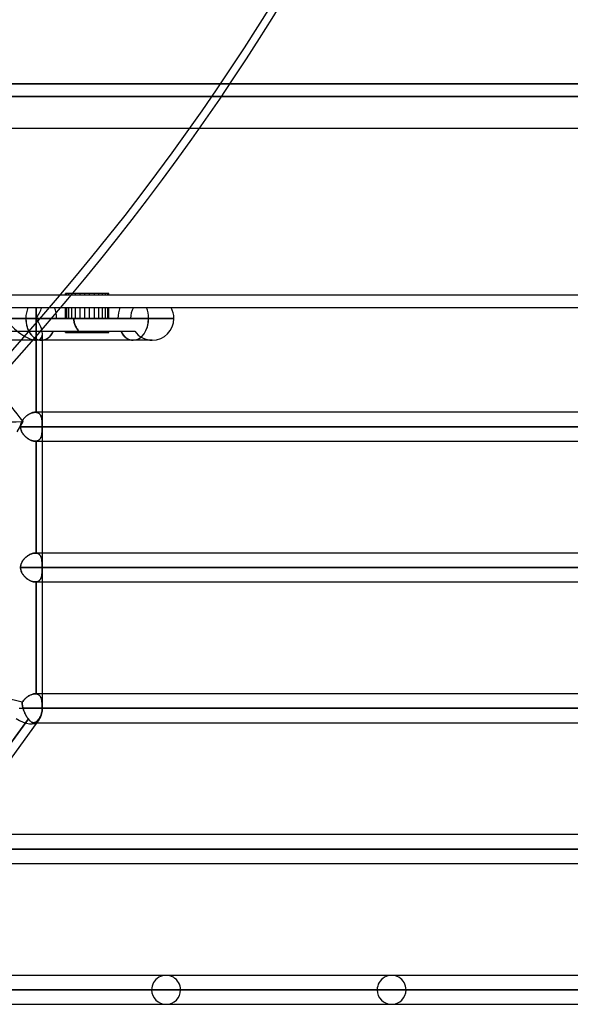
# Model space of a CAD drawing. Header units: millimetres. Extents: x -288 to 288, y -123 to 100.
# Tile 74 of 76: x 179 to 222, y -54 to 22. Entities that reach past the tile are written whole.
import ezdxf

# ---------------------------------------------------------------- set-up
doc = ezdxf.new("R2010")
doc.units = ezdxf.units.MM
doc.layers.add('MAIN-1', color=7, linetype='Continuous')
doc.layers.add('MAIN-2', color=7, linetype='Continuous')

msp = doc.modelspace()

# ---------------------------------------------------------------- linework, layer by layer
at = {"layer": 'MAIN-1'}
for p, q in [((0, 17.5), (227, 17.5)), ((268, 14), (-268, 14)), ((-268, 0), (268, 0)), ((170.993, -0.848), (179.782, -0.848)), ((179.782, -0.848), (191.356, -0.848)), ((182.892, -0.848), (187.966, -0.848)), ((182.892, -0.848), (183.531, -0.848)), ((180.98, -2.543), (173.39, -2.543)), ((189.661, -2.543), (180.98, -2.543)), ((181.077, -31.305), (181.077, -2.543)), ((248.6, -8.175), (181.077, -8.175)), ((181.077, -9.305), (249.73, -9.305)), ((181.077, -10.435), (248.6, -10.435)), ((248.6, -19.175), (181.077, -19.175)), ((181.077, -20.305), (249.73, -20.305)), ((181.077, -21.435), (248.6, -21.435)), ((248.6, -30.175), (181.077, -30.175)), ((179.25, -31.305), (181.077, -31.305)), ((181.077, -31.305), (249.73, -31.305)), ((164.773, -54.301), (180.754, -32.301)), ((180.657, -32.435), (248.6, -32.435)), ((237.3, -41.175), (174.308, -41.175)), ((173.487, -42.305), (238.43, -42.305)), ((172.666, -43.435), (237.3, -43.435)), ((226, -52.175), (166.318, -52.175)), ((165.497, -53.305), (227.13, -53.305)), ((164.665, -54.435), (226, -54.435))]:
    msp.add_line(p, q, dxfattribs=at)
for centre, start, end in [((189.661, -0.848), 0, 29.99996), ((189.661, -0.848), 270.00013, 0), ((179.382, -31.305), 324.00513, 0)]:
    msp.add_arc(centre, 1.695, start, end, dxfattribs=at)
for centre, major_axis, ratio, start_param, end_param in [((180.98, -0.848), (0, -1.695), 0.707107, -2.094395, -1.570796), ((180.98, -0.848), (0, -1.695), 0.707107, -1.570796, 0.000028), ((188.172, -0.848), (0, -1.695), 0.707107, -0.000028, 0.00169), ((179.382, -31.305), (-1.371, 0.996), 0.506681, 1.675405, 3.141593), ((179.382, -31.305), (-1.371, 0.996), 0.506681, -3.141593, -3.140592)]:
    msp.add_ellipse(centre, major_axis=major_axis, ratio=ratio, start_param=start_param, end_param=end_param, dxfattribs=at)
at = {"layer": 'MAIN-2'}
for p, q in [((227, 17.5), (0, 17.5)), ((0, 16.5), (226, 16.5)), ((226, 16.5), (0, 16.5)), ((-267, 1), (267, 1)), ((182.892, 1), (182.892, 1.1)), ((183.378, 1.1), (182.892, 1.1)), ((182.976, 1), (182.976, 1.1)), ((183.141, 1), (183.141, 1.1)), ((183.378, 1), (183.378, 1.1)), ((184.766, 1.1), (183.378, 1.1)), ((183.674, 1), (183.674, 1.1)), ((184.016, 1), (184.016, 1.1)), ((184.386, 1), (184.386, 1.1)), ((184.766, 1), (184.766, 1.1)), ((186.011, 1.1), (184.766, 1.1)), ((185.136, 1), (185.136, 1.1)), ((185.478, 1), (185.478, 1.1)), ((185.775, 1), (185.775, 1.1)), ((186.011, 1), (186.011, 1.1)), ((186.176, 1.1), (186.011, 1.1)), ((186.26, 1.1), (186.176, 1.1)), ((186.176, 1), (186.176, 1.1)), ((186.26, 1), (186.26, 1.1)), ((180.581, 0), (180.581, -0.848)), ((182.976, -0.848), (182.976, 0)), ((183.141, -0.848), (183.141, 0)), ((184.016, -0.848), (184.016, 0)), ((184.386, -0.848), (184.386, 0)), ((185.478, -0.848), (185.478, 0)), ((185.775, -0.848), (185.775, 0)), ((186.26, -0.848), (186.26, 0)), ((180.581, -0.848), (180.581, 0)), ((182.892, -0.848), (182.892, 0)), ((183.378, -0.848), (183.378, 0)), ((183.674, -0.848), (183.674, 0)), ((184.766, -0.848), (184.766, 0)), ((185.136, -0.848), (185.136, 0)), ((186.011, -0.848), (186.011, 0)), ((186.176, -0.848), (186.176, 0)), ((179.782, -0.848), (170.993, -0.848)), ((183.531, -0.848), (178.184, -0.848)), ((178.184, -0.848), (182.892, -0.848)), ((182.179, -0.848), (178.736, -0.848)), ((191.356, -0.848), (179.782, -0.848)), ((180.581, -0.848), (180.581, -8.179)), ((180.581, -0.848), (182.892, -0.848)), ((180.581, -8.179), (180.581, -0.848)), ((189.37, -0.848), (180.581, -0.848)), ((187.966, -0.848), (182.179, -0.848)), ((183.533, -0.924), (183.531, -0.848)), ((183.531, -0.848), (183.533, -0.924)), ((183.539, -1.001), (183.533, -0.924)), ((183.533, -0.924), (183.539, -1.001)), ((183.55, -1.078), (183.539, -1.001)), ((183.539, -1.001), (183.55, -1.078)), ((183.565, -1.155), (183.55, -1.078)), ((183.55, -1.078), (183.565, -1.155)), ((183.584, -1.232), (183.565, -1.155)), ((183.565, -1.155), (183.584, -1.232)), ((183.608, -1.308), (183.584, -1.232)), ((183.584, -1.232), (183.608, -1.308)), ((183.636, -1.383), (183.608, -1.308)), ((183.608, -1.308), (183.636, -1.383)), ((183.668, -1.456), (183.636, -1.383)), ((183.636, -1.383), (183.668, -1.456)), ((183.704, -1.527), (183.668, -1.456)), ((183.668, -1.456), (183.704, -1.527)), ((183.743, -1.597), (183.704, -1.527)), ((183.704, -1.527), (183.743, -1.597)), ((187.966, -0.848), (189.37, -0.848)), ((191.356, -0.848), (189.37, -0.848)), ((178.678, -1.848), (181.948, -1.848)), ((181.077, -2.543), (181.077, -2.045)), ((181.948, -1.848), (188.292, -1.848)), ((182.892, -1.948), (182.892, -1.848)), ((182.892, -1.948), (183.378, -1.948)), ((182.976, -1.948), (182.976, -1.848)), ((183.141, -1.948), (183.141, -1.848)), ((183.378, -1.948), (183.378, -1.848)), ((183.378, -1.948), (184.766, -1.948)), ((183.674, -1.948), (183.674, -1.848)), ((183.787, -1.664), (183.743, -1.597)), ((183.743, -1.597), (183.787, -1.664)), ((183.833, -1.728), (183.787, -1.664)), ((183.787, -1.664), (183.833, -1.728)), ((183.882, -1.789), (183.833, -1.728)), ((183.833, -1.728), (183.882, -1.789)), ((183.934, -1.847), (183.882, -1.789)), ((183.882, -1.789), (183.934, -1.847)), ((184.016, -1.948), (184.016, -1.848)), ((184.386, -1.948), (184.386, -1.848)), ((184.766, -1.948), (184.766, -1.848)), ((184.766, -1.948), (186.011, -1.948)), ((185.136, -1.948), (185.136, -1.848)), ((185.478, -1.948), (185.478, -1.848)), ((185.775, -1.948), (185.775, -1.848)), ((186.011, -1.948), (186.011, -1.848)), ((186.011, -1.948), (186.176, -1.948)), ((186.176, -1.948), (186.176, -1.848)), ((186.176, -1.948), (186.26, -1.948)), ((186.26, -1.948), (186.26, -1.848)), ((189.563, -2.543), (189.661, -2.543)), ((179.83, -8.462), (179.782, -8.503)), ((179.829, -8.463), (179.873, -8.429)), ((179.88, -8.423), (179.83, -8.462)), ((179.873, -8.429), (179.917, -8.396)), ((179.931, -8.386), (179.88, -8.423)), ((179.917, -8.396), (179.963, -8.365)), ((179.984, -8.352), (179.931, -8.386)), ((179.963, -8.365), (180.009, -8.336)), ((180.037, -8.32), (179.984, -8.352)), ((180.009, -8.336), (180.056, -8.309)), ((180.091, -8.291), (180.037, -8.32)), ((180.056, -8.309), (180.103, -8.285)), ((180.145, -8.264), (180.091, -8.291)), ((180.103, -8.285), (180.15, -8.262)), ((180.199, -8.241), (180.145, -8.264)), ((180.15, -8.262), (180.197, -8.242)), ((180.197, -8.242), (180.243, -8.225)), ((180.254, -8.222), (180.199, -8.241)), ((180.243, -8.225), (180.29, -8.21)), ((180.307, -8.205), (180.254, -8.222)), ((180.29, -8.21), (180.336, -8.197)), ((180.361, -8.192), (180.307, -8.205)), ((180.336, -8.197), (180.382, -8.188)), ((180.413, -8.183), (180.361, -8.192)), ((180.382, -8.188), (180.427, -8.181)), ((180.464, -8.177), (180.413, -8.183)), ((180.427, -8.181), (180.471, -8.176)), ((180.513, -8.175), (180.464, -8.177)), ((180.471, -8.176), (180.514, -8.175)), ((180.525, -8.175), (180.513, -8.175)), ((180.514, -8.175), (180.525, -8.175)), ((181.077, -8.175), (180.514, -8.175)), ((180.536, -8.175), (180.525, -8.175)), ((180.525, -8.175), (180.536, -8.175)), ((180.547, -8.176), (180.536, -8.175)), ((180.536, -8.175), (180.548, -8.176)), ((180.559, -8.177), (180.547, -8.176)), ((180.548, -8.176), (180.559, -8.177)), ((180.57, -8.178), (180.559, -8.177)), ((180.559, -8.177), (180.57, -8.178)), ((180.581, -8.179), (180.57, -8.178)), ((180.57, -8.178), (180.581, -8.179)), ((180.581, -8.179), (180.625, -8.186)), ((180.626, -8.186), (180.581, -8.179)), ((180.625, -8.186), (180.668, -8.197)), ((180.668, -8.197), (180.626, -8.186)), ((180.668, -8.197), (180.708, -8.211)), ((180.708, -8.211), (180.668, -8.197)), ((180.708, -8.211), (180.745, -8.228)), ((180.746, -8.229), (180.708, -8.211)), ((180.745, -8.228), (180.781, -8.249)), ((180.782, -8.25), (180.746, -8.229)), ((180.781, -8.249), (180.813, -8.273)), ((180.815, -8.274), (180.782, -8.25)), ((180.813, -8.273), (180.844, -8.3)), ((180.846, -8.302), (180.815, -8.274)), ((180.844, -8.3), (180.872, -8.33)), ((180.874, -8.333), (180.846, -8.302)), ((180.872, -8.33), (180.898, -8.363)), ((180.9, -8.366), (180.874, -8.333)), ((180.898, -8.363), (180.921, -8.399)), ((180.923, -8.402), (180.9, -8.366)), ((180.921, -8.399), (180.942, -8.437)), ((180.944, -8.441), (180.923, -8.402)), ((180.942, -8.437), (180.961, -8.477)), ((180.963, -8.482), (180.944, -8.441)), ((179.099, -9.702), (179.574, -8.893)), ((179.376, -9.183), (179.369, -9.244)), ((179.369, -9.251), (179.374, -9.197)), ((179.374, -9.197), (179.383, -9.143)), ((179.387, -9.123), (179.376, -9.183)), ((179.383, -9.143), (179.395, -9.091)), ((179.403, -9.064), (179.387, -9.123)), ((179.395, -9.091), (179.41, -9.039)), ((179.422, -9.005), (179.403, -9.064)), ((179.41, -9.039), (179.429, -8.988)), ((179.446, -8.948), (179.422, -9.005)), ((179.429, -8.988), (179.45, -8.939)), ((179.472, -8.892), (179.446, -8.948)), ((179.45, -8.939), (179.474, -8.89)), ((179.502, -8.838), (179.472, -8.892)), ((179.474, -8.89), (179.5, -8.842)), ((179.5, -8.842), (179.529, -8.795)), ((179.535, -8.785), (179.502, -8.838)), ((179.529, -8.795), (179.56, -8.749)), ((179.571, -8.734), (179.535, -8.785)), ((179.56, -8.749), (179.593, -8.704)), ((179.608, -8.685), (179.571, -8.734)), ((179.593, -8.704), (179.629, -8.66)), ((179.648, -8.637), (179.608, -8.685)), ((179.629, -8.66), (179.666, -8.618)), ((179.691, -8.591), (179.648, -8.637)), ((179.666, -8.618), (179.704, -8.577)), ((179.735, -8.546), (179.691, -8.591)), ((179.704, -8.577), (179.745, -8.537)), ((179.782, -8.503), (179.735, -8.546)), ((179.745, -8.537), (179.786, -8.499)), ((179.786, -8.499), (179.829, -8.463)), ((180.961, -8.477), (180.978, -8.52)), ((180.98, -8.525), (180.963, -8.482)), ((180.978, -8.52), (180.993, -8.565)), ((180.995, -8.57), (180.98, -8.525)), ((180.993, -8.565), (181.007, -8.612)), ((181.008, -8.618), (180.995, -8.57)), ((181.007, -8.612), (181.018, -8.661)), ((181.019, -8.667), (181.008, -8.618)), ((181.018, -8.661), (181.028, -8.712)), ((181.029, -8.718), (181.019, -8.667)), ((181.028, -8.712), (181.036, -8.765)), ((181.037, -8.771), (181.029, -8.718)), ((181.036, -8.765), (181.043, -8.819)), ((181.044, -8.825), (181.037, -8.771)), ((181.043, -8.819), (181.049, -8.876)), ((181.05, -8.881), (181.044, -8.825)), ((181.049, -8.876), (181.054, -8.934)), ((181.054, -8.938), (181.05, -8.881)), ((181.054, -8.934), (181.058, -8.993)), ((181.058, -8.997), (181.054, -8.938)), ((181.058, -8.993), (181.061, -9.054)), ((181.061, -9.057), (181.058, -8.997)), ((181.061, -9.054), (181.063, -9.116)), ((181.063, -9.118), (181.061, -9.057)), ((181.063, -9.116), (181.064, -9.178)), ((181.064, -9.18), (181.063, -9.118)), ((181.064, -9.178), (181.065, -9.241)), ((181.065, -9.242), (181.064, -9.18)), ((179.369, -9.244), (179.367, -9.305)), ((179.367, -9.305), (179.369, -9.251)), ((179.369, -9.366), (179.367, -9.305)), ((247.47, -9.305), (179.367, -9.305)), ((179.367, -9.305), (247.47, -9.305)), ((179.367, -9.305), (179.369, -9.359)), ((179.369, -9.359), (179.374, -9.413)), ((179.376, -9.427), (179.369, -9.366)), ((179.374, -9.413), (179.383, -9.467)), ((179.387, -9.487), (179.376, -9.427)), ((179.383, -9.467), (179.395, -9.519)), ((179.403, -9.546), (179.387, -9.487)), ((179.395, -9.519), (179.41, -9.571)), ((179.422, -9.605), (179.403, -9.546)), ((179.41, -9.571), (179.429, -9.622)), ((179.446, -9.662), (179.422, -9.605)), ((179.429, -9.622), (179.45, -9.671)), ((179.472, -9.718), (179.446, -9.662)), ((179.45, -9.671), (179.474, -9.72)), ((179.502, -9.772), (179.472, -9.718)), ((179.474, -9.72), (179.5, -9.768)), ((179.5, -9.768), (179.529, -9.815)), ((179.535, -9.825), (179.502, -9.772)), ((179.529, -9.815), (179.56, -9.861)), ((179.571, -9.876), (179.535, -9.825)), ((179.56, -9.861), (179.593, -9.906)), ((179.608, -9.925), (179.571, -9.876)), ((179.593, -9.906), (179.629, -9.95)), ((179.648, -9.973), (179.608, -9.925)), ((179.629, -9.95), (179.666, -9.992)), ((179.691, -10.019), (179.648, -9.973)), ((179.666, -9.992), (179.704, -10.033)), ((180.993, -10.045), (181.007, -9.998)), ((181.008, -9.992), (180.995, -10.04)), ((181.007, -9.998), (181.018, -9.949)), ((181.019, -9.943), (181.008, -9.992)), ((181.018, -9.949), (181.028, -9.898)), ((181.029, -9.892), (181.019, -9.943)), ((181.028, -9.898), (181.036, -9.845)), ((181.037, -9.839), (181.029, -9.892)), ((181.036, -9.845), (181.043, -9.791)), ((181.044, -9.785), (181.037, -9.839)), ((181.043, -9.791), (181.049, -9.734)), ((181.05, -9.729), (181.044, -9.785)), ((181.049, -9.734), (181.054, -9.676)), ((181.054, -9.672), (181.05, -9.729)), ((181.058, -9.613), (181.054, -9.672)), ((181.054, -9.676), (181.058, -9.617)), ((181.061, -9.553), (181.058, -9.613)), ((181.058, -9.617), (181.061, -9.556)), ((181.063, -9.492), (181.061, -9.553)), ((181.061, -9.556), (181.063, -9.494)), ((181.064, -9.43), (181.063, -9.492)), ((181.063, -9.494), (181.064, -9.432)), ((181.065, -9.368), (181.064, -9.43)), ((181.064, -9.432), (181.065, -9.369)), ((181.065, -9.241), (181.065, -9.305)), ((181.065, -9.305), (181.065, -9.242)), ((181.065, -9.305), (181.065, -9.368)), ((181.065, -9.369), (181.065, -9.305)), ((249.73, -9.305), (181.065, -9.305)), ((179.735, -10.064), (179.691, -10.019)), ((179.704, -10.033), (179.745, -10.073)), ((179.782, -10.107), (179.735, -10.064)), ((179.745, -10.073), (179.786, -10.111)), ((179.83, -10.148), (179.782, -10.107)), ((179.786, -10.111), (179.829, -10.147)), ((179.829, -10.147), (179.873, -10.181)), ((179.88, -10.187), (179.83, -10.148)), ((179.873, -10.181), (179.917, -10.214)), ((179.931, -10.224), (179.88, -10.187)), ((179.917, -10.214), (179.963, -10.245)), ((179.984, -10.258), (179.931, -10.224)), ((179.963, -10.245), (180.009, -10.274)), ((180.037, -10.29), (179.984, -10.258)), ((180.009, -10.274), (180.056, -10.301)), ((180.091, -10.319), (180.037, -10.29)), ((180.056, -10.301), (180.103, -10.325)), ((180.145, -10.346), (180.091, -10.319)), ((180.103, -10.325), (180.15, -10.348)), ((180.199, -10.369), (180.145, -10.346)), ((180.15, -10.348), (180.197, -10.368)), ((180.197, -10.368), (180.243, -10.385)), ((180.254, -10.388), (180.199, -10.369)), ((180.243, -10.385), (180.29, -10.4)), ((180.307, -10.405), (180.254, -10.388)), ((180.29, -10.4), (180.336, -10.413)), ((180.361, -10.418), (180.307, -10.405)), ((180.336, -10.413), (180.382, -10.422)), ((180.413, -10.427), (180.361, -10.418)), ((180.382, -10.422), (180.427, -10.429)), ((180.464, -10.433), (180.413, -10.427)), ((180.427, -10.429), (180.471, -10.434)), ((180.513, -10.435), (180.464, -10.433)), ((180.471, -10.434), (180.514, -10.435)), ((180.525, -10.435), (180.513, -10.435)), ((180.514, -10.435), (180.525, -10.435)), ((180.514, -10.435), (181.077, -10.435)), ((180.536, -10.435), (180.525, -10.435)), ((180.525, -10.435), (180.536, -10.435)), ((180.547, -10.434), (180.536, -10.435)), ((180.536, -10.435), (180.548, -10.434)), ((180.559, -10.433), (180.547, -10.434)), ((180.548, -10.434), (180.559, -10.433)), ((180.57, -10.432), (180.559, -10.433)), ((180.559, -10.433), (180.57, -10.432)), ((180.581, -10.431), (180.57, -10.432)), ((180.57, -10.432), (180.581, -10.431)), ((180.626, -10.424), (180.581, -10.431)), ((180.581, -10.431), (180.625, -10.424)), ((180.581, -10.431), (180.581, -19.179)), ((180.581, -19.179), (180.581, -10.431)), ((180.625, -10.424), (180.668, -10.413)), ((180.668, -10.413), (180.626, -10.424)), ((180.708, -10.399), (180.668, -10.413)), ((180.668, -10.413), (180.708, -10.399)), ((180.746, -10.381), (180.708, -10.399)), ((180.708, -10.399), (180.745, -10.382)), ((180.745, -10.382), (180.781, -10.361)), ((180.782, -10.36), (180.746, -10.381)), ((180.781, -10.361), (180.813, -10.337)), ((180.815, -10.336), (180.782, -10.36)), ((180.813, -10.337), (180.844, -10.31)), ((180.846, -10.308), (180.815, -10.336)), ((180.844, -10.31), (180.872, -10.28)), ((180.874, -10.277), (180.846, -10.308)), ((180.872, -10.28), (180.898, -10.247)), ((180.9, -10.244), (180.874, -10.277)), ((180.898, -10.247), (180.921, -10.211)), ((180.923, -10.208), (180.9, -10.244)), ((180.921, -10.211), (180.942, -10.173)), ((180.944, -10.169), (180.923, -10.208)), ((180.942, -10.173), (180.961, -10.133)), ((180.963, -10.128), (180.944, -10.169)), ((180.961, -10.133), (180.978, -10.09)), ((180.98, -10.085), (180.963, -10.128)), ((180.978, -10.09), (180.993, -10.045)), ((180.995, -10.04), (180.98, -10.085)), ((180.222, -19.233), (180.172, -19.253)), ((180.183, -19.248), (180.24, -19.226)), ((180.273, -19.215), (180.222, -19.233)), ((180.24, -19.226), (180.297, -19.208)), ((180.323, -19.201), (180.273, -19.215)), ((180.297, -19.208), (180.353, -19.194)), ((180.372, -19.19), (180.323, -19.201)), ((180.353, -19.194), (180.408, -19.183)), ((180.42, -19.182), (180.372, -19.19)), ((180.408, -19.183), (180.462, -19.177)), ((180.468, -19.177), (180.42, -19.182)), ((180.462, -19.177), (180.514, -19.175)), ((180.514, -19.175), (180.468, -19.177)), ((180.514, -19.175), (180.524, -19.175)), ((180.524, -19.175), (180.514, -19.175)), ((181.077, -19.175), (180.514, -19.175)), ((180.524, -19.175), (180.533, -19.175)), ((180.533, -19.175), (180.524, -19.175)), ((180.533, -19.175), (180.543, -19.176)), ((180.543, -19.176), (180.533, -19.175)), ((180.543, -19.176), (180.553, -19.176)), ((180.553, -19.176), (180.543, -19.176)), ((180.553, -19.176), (180.562, -19.177)), ((180.562, -19.177), (180.553, -19.176)), ((180.562, -19.177), (180.572, -19.178)), ((180.572, -19.178), (180.562, -19.177)), ((180.572, -19.178), (180.581, -19.179)), ((180.581, -19.179), (180.572, -19.178)), ((180.625, -19.186), (180.581, -19.179)), ((180.581, -19.179), (180.625, -19.186)), ((180.667, -19.196), (180.625, -19.186)), ((180.625, -19.186), (180.667, -19.196)), ((180.708, -19.211), (180.667, -19.196)), ((180.667, -19.196), (180.706, -19.21)), ((180.706, -19.21), (180.744, -19.228)), ((180.745, -19.228), (180.708, -19.211)), ((180.744, -19.228), (180.779, -19.248)), ((180.781, -19.249), (180.745, -19.228)), ((179.41, -20.039), (179.434, -19.976)), ((179.437, -19.969), (179.416, -20.023)), ((179.434, -19.976), (179.461, -19.914)), ((179.46, -19.916), (179.437, -19.969)), ((179.487, -19.865), (179.46, -19.916)), ((179.461, -19.914), (179.493, -19.854)), ((179.516, -19.815), (179.487, -19.865)), ((179.493, -19.854), (179.528, -19.795)), ((179.548, -19.766), (179.516, -19.815)), ((179.528, -19.795), (179.567, -19.739)), ((179.582, -19.719), (179.548, -19.766)), ((179.567, -19.739), (179.608, -19.685)), ((179.618, -19.673), (179.582, -19.719)), ((179.608, -19.685), (179.653, -19.632)), ((179.656, -19.629), (179.618, -19.673)), ((179.653, -19.632), (179.699, -19.582)), ((179.696, -19.585), (179.656, -19.629)), ((179.738, -19.543), (179.696, -19.585)), ((179.699, -19.582), (179.747, -19.535)), ((179.782, -19.503), (179.738, -19.543)), ((179.747, -19.535), (179.798, -19.489)), ((179.827, -19.464), (179.782, -19.503)), ((179.798, -19.489), (179.849, -19.447)), ((179.874, -19.428), (179.827, -19.464)), ((179.849, -19.447), (179.903, -19.406)), ((179.922, -19.393), (179.874, -19.428)), ((179.903, -19.406), (179.957, -19.369)), ((179.971, -19.36), (179.922, -19.393)), ((179.957, -19.369), (180.013, -19.334)), ((180.021, -19.329), (179.971, -19.36)), ((180.013, -19.334), (180.069, -19.302)), ((180.071, -19.301), (180.021, -19.329)), ((180.069, -19.302), (180.126, -19.273)), ((180.121, -19.276), (180.071, -19.301)), ((180.172, -19.253), (180.121, -19.276)), ((180.126, -19.273), (180.183, -19.248)), ((180.779, -19.248), (180.812, -19.272)), ((180.813, -19.273), (180.781, -19.249)), ((180.812, -19.272), (180.843, -19.299)), ((180.844, -19.3), (180.813, -19.273)), ((180.843, -19.299), (180.871, -19.329)), ((180.872, -19.33), (180.844, -19.3)), ((180.871, -19.329), (180.896, -19.361)), ((180.898, -19.363), (180.872, -19.33)), ((180.896, -19.361), (180.92, -19.397)), ((180.921, -19.398), (180.898, -19.363)), ((180.92, -19.397), (180.941, -19.435)), ((180.942, -19.436), (180.921, -19.398)), ((180.941, -19.435), (180.96, -19.475)), ((180.961, -19.477), (180.942, -19.436)), ((180.96, -19.475), (180.977, -19.517)), ((180.978, -19.519), (180.961, -19.477)), ((180.977, -19.517), (180.993, -19.562)), ((180.993, -19.564), (180.978, -19.519)), ((180.993, -19.562), (181.006, -19.609)), ((181.006, -19.611), (180.993, -19.564)), ((181.006, -19.609), (181.017, -19.658)), ((181.018, -19.66), (181.006, -19.611)), ((181.017, -19.658), (181.027, -19.709)), ((181.028, -19.711), (181.018, -19.66)), ((181.027, -19.709), (181.036, -19.762)), ((181.036, -19.764), (181.028, -19.711)), ((181.036, -19.762), (181.043, -19.817)), ((181.043, -19.818), (181.036, -19.764)), ((181.043, -19.817), (181.049, -19.873)), ((181.049, -19.875), (181.043, -19.818)), ((181.049, -19.873), (181.054, -19.931)), ((181.054, -19.933), (181.049, -19.875)), ((181.054, -19.931), (181.058, -19.991)), ((181.058, -19.992), (181.054, -19.933)), ((181.058, -19.991), (181.061, -20.052)), ((181.061, -20.053), (181.058, -19.992)), ((179.367, -20.305), (179.37, -20.237)), ((179.369, -20.248), (179.367, -20.305)), ((179.367, -20.305), (179.369, -20.359)), ((247.47, -20.305), (179.367, -20.305)), ((179.367, -20.305), (247.47, -20.305)), ((179.369, -20.367), (179.367, -20.305)), ((179.375, -20.191), (179.369, -20.248)), ((179.369, -20.359), (179.374, -20.413)), ((179.376, -20.428), (179.369, -20.367)), ((179.37, -20.237), (179.378, -20.17)), ((179.374, -20.413), (179.383, -20.466)), ((179.385, -20.134), (179.375, -20.191)), ((179.388, -20.488), (179.376, -20.428)), ((179.378, -20.17), (179.392, -20.104)), ((179.383, -20.466), (179.395, -20.519)), ((179.399, -20.078), (179.385, -20.134)), ((179.403, -20.548), (179.388, -20.488)), ((179.392, -20.104), (179.41, -20.039)), ((179.395, -20.519), (179.41, -20.571)), ((179.416, -20.023), (179.399, -20.078)), ((179.423, -20.607), (179.403, -20.548)), ((179.41, -20.571), (179.429, -20.621)), ((179.447, -20.665), (179.423, -20.607)), ((179.429, -20.621), (179.45, -20.671)), ((179.474, -20.721), (179.447, -20.665)), ((179.45, -20.671), (179.473, -20.72)), ((179.473, -20.72), (179.499, -20.767)), ((179.504, -20.776), (179.474, -20.721)), ((179.499, -20.767), (179.528, -20.814)), ((181.049, -20.734), (181.043, -20.79)), ((181.043, -20.792), (181.049, -20.735)), ((181.054, -20.676), (181.049, -20.734)), ((181.049, -20.735), (181.054, -20.677)), ((181.054, -20.677), (181.058, -20.617)), ((181.058, -20.617), (181.054, -20.676)), ((181.058, -20.617), (181.061, -20.556)), ((181.061, -20.556), (181.058, -20.617)), ((181.061, -20.052), (181.063, -20.115)), ((181.063, -20.115), (181.061, -20.053)), ((181.061, -20.556), (181.063, -20.494)), ((181.063, -20.494), (181.061, -20.556)), ((181.064, -20.178), (181.063, -20.115)), ((181.063, -20.115), (181.064, -20.178)), ((181.064, -20.431), (181.063, -20.494)), ((181.063, -20.494), (181.064, -20.432)), ((181.065, -20.241), (181.064, -20.178)), ((181.064, -20.178), (181.065, -20.241)), ((181.064, -20.432), (181.065, -20.368)), ((181.065, -20.368), (181.064, -20.431)), ((181.065, -20.305), (181.065, -20.241)), ((181.065, -20.241), (181.065, -20.305)), ((181.065, -20.368), (181.065, -20.305)), ((181.065, -20.305), (181.065, -20.368)), ((249.73, -20.305), (181.065, -20.305)), ((179.538, -20.829), (179.504, -20.776)), ((179.528, -20.814), (179.559, -20.859)), ((179.573, -20.88), (179.538, -20.829)), ((179.559, -20.859), (179.591, -20.904)), ((179.611, -20.929), (179.573, -20.88)), ((179.591, -20.904), (179.626, -20.947)), ((179.651, -20.977), (179.611, -20.929)), ((179.626, -20.947), (179.663, -20.989)), ((179.694, -21.023), (179.651, -20.977)), ((179.663, -20.989), (179.701, -21.03)), ((179.739, -21.067), (179.694, -21.023)), ((179.701, -21.03), (179.742, -21.07)), ((179.785, -21.11), (179.739, -21.067)), ((179.742, -21.07), (179.783, -21.108)), ((179.783, -21.108), (179.826, -21.144)), ((179.834, -21.151), (179.785, -21.11)), ((179.826, -21.144), (179.87, -21.179)), ((179.884, -21.19), (179.834, -21.151)), ((179.87, -21.179), (179.914, -21.212)), ((179.935, -21.227), (179.884, -21.19)), ((179.914, -21.212), (179.96, -21.243)), ((179.988, -21.261), (179.935, -21.227)), ((179.96, -21.243), (180.006, -21.272)), ((180.041, -21.292), (179.988, -21.261)), ((180.006, -21.272), (180.053, -21.299)), ((180.094, -21.321), (180.041, -21.292)), ((180.053, -21.299), (180.1, -21.324)), ((180.148, -21.347), (180.094, -21.321)), ((180.1, -21.324), (180.147, -21.347)), ((180.147, -21.347), (180.195, -21.367)), ((180.202, -21.37), (180.148, -21.347)), ((180.195, -21.367), (180.242, -21.384)), ((180.256, -21.389), (180.202, -21.37)), ((180.242, -21.384), (180.289, -21.4)), ((180.31, -21.406), (180.256, -21.389)), ((180.289, -21.4), (180.335, -21.412)), ((180.362, -21.418), (180.31, -21.406)), ((180.335, -21.412), (180.381, -21.422)), ((180.414, -21.428), (180.362, -21.418)), ((180.381, -21.422), (180.426, -21.429)), ((180.464, -21.433), (180.414, -21.428)), ((180.426, -21.429), (180.47, -21.434)), ((180.513, -21.435), (180.464, -21.433)), ((180.47, -21.434), (180.513, -21.435)), ((180.513, -21.435), (180.525, -21.435)), ((180.525, -21.435), (180.513, -21.435)), ((180.514, -21.435), (181.077, -21.435)), ((180.525, -21.435), (180.536, -21.435)), ((180.536, -21.435), (180.525, -21.435)), ((180.536, -21.435), (180.548, -21.434)), ((180.547, -21.434), (180.536, -21.435)), ((180.559, -21.433), (180.547, -21.434)), ((180.548, -21.434), (180.559, -21.433)), ((180.559, -21.433), (180.57, -21.432)), ((180.57, -21.432), (180.559, -21.433)), ((180.57, -21.432), (180.581, -21.431)), ((180.581, -21.431), (180.57, -21.432)), ((180.581, -21.431), (180.625, -21.424)), ((180.625, -21.424), (180.581, -21.431)), ((180.581, -21.431), (180.581, -30.179)), ((180.581, -30.179), (180.581, -21.431)), ((180.668, -21.413), (180.625, -21.424)), ((180.625, -21.424), (180.667, -21.414)), ((180.667, -21.414), (180.707, -21.4)), ((180.708, -21.399), (180.668, -21.413)), ((180.707, -21.4), (180.745, -21.382)), ((180.745, -21.382), (180.708, -21.399)), ((180.745, -21.382), (180.78, -21.361)), ((180.781, -21.361), (180.745, -21.382)), ((180.78, -21.361), (180.813, -21.337)), ((180.814, -21.337), (180.781, -21.361)), ((180.813, -21.337), (180.843, -21.31)), ((180.844, -21.309), (180.814, -21.337)), ((180.843, -21.31), (180.871, -21.28)), ((180.872, -21.279), (180.844, -21.309)), ((180.871, -21.28), (180.897, -21.248)), ((180.898, -21.246), (180.872, -21.279)), ((180.897, -21.248), (180.921, -21.212)), ((180.921, -21.211), (180.898, -21.246)), ((180.943, -21.173), (180.921, -21.211)), ((180.921, -21.212), (180.942, -21.174)), ((180.942, -21.174), (180.961, -21.134)), ((180.962, -21.132), (180.943, -21.173)), ((180.961, -21.134), (180.978, -21.091)), ((180.979, -21.09), (180.962, -21.132)), ((180.978, -21.091), (180.993, -21.046)), ((180.993, -21.045), (180.979, -21.09)), ((181.007, -20.998), (180.993, -21.045)), ((180.993, -21.046), (181.006, -20.999)), ((181.006, -20.999), (181.018, -20.95)), ((181.018, -20.949), (181.007, -20.998)), ((181.028, -20.898), (181.018, -20.949)), ((181.018, -20.95), (181.028, -20.899)), ((181.036, -20.845), (181.028, -20.898)), ((181.028, -20.899), (181.036, -20.846)), ((181.043, -20.79), (181.036, -20.845)), ((181.036, -20.846), (181.043, -20.792)), ((179.546, -30.769), (179.503, -30.836)), ((179.536, -30.783), (179.572, -30.732)), ((179.593, -30.705), (179.546, -30.769)), ((179.572, -30.732), (179.61, -30.683)), ((179.643, -30.643), (179.593, -30.705)), ((179.61, -30.683), (179.65, -30.635)), ((179.697, -30.585), (179.643, -30.643)), ((179.65, -30.635), (179.692, -30.589)), ((179.692, -30.589), (179.737, -30.545)), ((179.753, -30.529), (179.697, -30.585)), ((179.737, -30.545), (179.783, -30.502)), ((179.812, -30.477), (179.753, -30.529)), ((179.783, -30.502), (179.832, -30.461)), ((179.873, -30.428), (179.812, -30.477)), ((179.832, -30.461), (179.882, -30.422)), ((179.936, -30.383), (179.873, -30.428)), ((179.882, -30.422), (179.933, -30.385)), ((179.933, -30.385), (179.985, -30.351)), ((180, -30.342), (179.936, -30.383)), ((179.985, -30.351), (180.039, -30.319)), ((180.065, -30.304), (180, -30.342)), ((180.039, -30.319), (180.092, -30.29)), ((180.131, -30.271), (180.065, -30.304)), ((180.092, -30.29), (180.146, -30.264)), ((180.196, -30.243), (180.131, -30.271)), ((180.146, -30.264), (180.201, -30.241)), ((180.262, -30.219), (180.196, -30.243)), ((180.201, -30.241), (180.255, -30.221)), ((180.255, -30.221), (180.308, -30.205)), ((180.327, -30.2), (180.262, -30.219)), ((180.308, -30.205), (180.362, -30.192)), ((180.391, -30.186), (180.327, -30.2)), ((180.362, -30.192), (180.414, -30.182)), ((180.454, -30.178), (180.391, -30.186)), ((180.414, -30.182), (180.464, -30.177)), ((180.514, -30.175), (180.454, -30.178)), ((180.464, -30.177), (180.514, -30.175)), ((180.514, -30.175), (180.525, -30.175)), ((180.525, -30.175), (180.514, -30.175)), ((181.077, -30.175), (180.514, -30.175)), ((180.525, -30.175), (180.536, -30.175)), ((180.536, -30.175), (180.525, -30.175)), ((180.536, -30.175), (180.548, -30.176)), ((180.548, -30.176), (180.536, -30.175)), ((180.548, -30.176), (180.559, -30.177)), ((180.559, -30.177), (180.548, -30.176)), ((180.559, -30.177), (180.57, -30.178)), ((180.57, -30.178), (180.559, -30.177)), ((180.57, -30.178), (180.581, -30.179)), ((180.581, -30.179), (180.57, -30.178)), ((180.625, -30.186), (180.581, -30.179)), ((180.581, -30.179), (180.625, -30.186)), ((180.667, -30.197), (180.625, -30.186)), ((180.625, -30.186), (180.667, -30.197)), ((180.707, -30.211), (180.667, -30.197)), ((180.667, -30.197), (180.707, -30.211)), ((180.745, -30.228), (180.707, -30.211)), ((180.707, -30.211), (180.745, -30.228)), ((180.78, -30.249), (180.745, -30.228)), ((180.745, -30.228), (180.78, -30.249)), ((180.813, -30.273), (180.78, -30.249)), ((180.78, -30.249), (180.813, -30.273)), ((180.843, -30.3), (180.813, -30.273)), ((180.813, -30.273), (180.843, -30.3)), ((180.872, -30.33), (180.843, -30.3)), ((180.843, -30.3), (180.872, -30.33)), ((180.897, -30.363), (180.872, -30.33)), ((180.872, -30.33), (180.897, -30.362)), ((180.897, -30.362), (180.921, -30.398)), ((180.921, -30.398), (180.897, -30.363)), ((180.942, -30.436), (180.921, -30.398)), ((180.921, -30.398), (180.942, -30.436)), ((180.961, -30.476), (180.942, -30.436)), ((180.942, -30.436), (180.961, -30.476)), ((180.978, -30.519), (180.961, -30.476)), ((180.961, -30.476), (180.978, -30.518)), ((180.978, -30.518), (180.993, -30.563)), ((180.993, -30.564), (180.978, -30.519)), ((180.993, -30.563), (181.006, -30.61)), ((181.006, -30.611), (180.993, -30.564)), ((181.006, -30.61), (181.018, -30.659)), ((181.018, -30.66), (181.006, -30.611)), ((181.018, -30.659), (181.028, -30.71)), ((181.028, -30.711), (181.018, -30.66)), ((181.028, -30.71), (181.036, -30.763)), ((181.036, -30.764), (181.028, -30.711)), ((181.036, -30.763), (181.043, -30.818)), ((181.043, -30.818), (181.036, -30.764)), ((179.25, -31.305), (181.077, -31.305)), ((179.503, -30.836), (179.5, -30.88)), ((179.5, -30.881), (179.503, -30.836)), ((179.5, -30.88), (179.5, -30.925)), ((179.5, -30.927), (179.5, -30.881)), ((179.5, -30.925), (179.501, -30.971)), ((179.501, -30.973), (179.5, -30.927)), ((179.501, -30.971), (179.504, -31.017)), ((179.504, -31.02), (179.501, -30.973)), ((179.503, -30.836), (179.536, -30.783)), ((179.504, -31.017), (179.509, -31.064)), ((179.51, -31.066), (179.504, -31.02)), ((179.509, -31.064), (179.516, -31.111)), ((179.516, -31.114), (179.51, -31.066)), ((179.516, -31.111), (179.524, -31.159)), ((179.525, -31.161), (179.516, -31.114)), ((179.524, -31.159), (179.535, -31.207)), ((179.535, -31.209), (179.525, -31.161)), ((179.535, -31.207), (179.546, -31.256)), ((179.547, -31.257), (179.535, -31.209)), ((179.546, -31.256), (179.559, -31.305)), ((179.559, -31.305), (179.547, -31.257)), ((179.559, -31.305), (179.574, -31.355)), ((247.47, -31.305), (179.559, -31.305)), ((179.559, -31.305), (247.47, -31.305)), ((179.574, -31.355), (179.559, -31.305)), ((179.574, -31.355), (179.59, -31.405)), ((179.59, -31.405), (179.574, -31.355)), ((179.59, -31.405), (179.608, -31.455)), ((179.608, -31.455), (179.59, -31.405)), ((179.608, -31.455), (179.627, -31.505)), ((179.627, -31.505), (179.608, -31.455)), ((179.627, -31.505), (179.646, -31.555)), ((179.646, -31.555), (179.627, -31.505)), ((181.034, -31.609), (181.048, -31.533)), ((181.048, -31.533), (181.034, -31.609)), ((181.049, -30.875), (181.043, -30.818)), ((181.043, -30.818), (181.049, -30.874)), ((181.048, -31.533), (181.058, -31.456)), ((181.058, -31.456), (181.048, -31.533)), ((181.049, -30.874), (181.054, -30.932)), ((181.054, -30.933), (181.049, -30.875)), ((181.054, -30.932), (181.058, -30.992)), ((181.058, -30.992), (181.054, -30.933)), ((181.061, -31.053), (181.058, -30.992)), ((181.058, -30.992), (181.061, -31.052)), ((181.058, -31.456), (181.063, -31.379)), ((181.063, -31.379), (181.058, -31.456)), ((181.061, -31.052), (181.063, -31.115)), ((181.063, -31.115), (181.061, -31.053)), ((181.064, -31.178), (181.063, -31.115)), ((181.063, -31.115), (181.064, -31.177)), ((181.063, -31.379), (181.065, -31.305)), ((181.065, -31.305), (181.063, -31.379)), ((181.064, -31.177), (181.065, -31.241)), ((181.065, -31.241), (181.064, -31.178)), ((181.065, -31.305), (181.065, -31.241)), ((181.065, -31.241), (181.065, -31.305)), ((249.73, -31.305), (181.065, -31.305)), ((181.065, -31.305), (181.077, -31.305)), ((173.127, -41.566), (179.976, -32.138)), ((179.976, -32.138), (173.127, -41.566)), ((179.646, -31.555), (179.667, -31.605)), ((179.667, -31.605), (179.646, -31.555)), ((179.667, -31.605), (179.689, -31.654)), ((179.689, -31.654), (179.667, -31.605)), ((179.689, -31.654), (179.712, -31.703)), ((179.712, -31.703), (179.689, -31.654)), ((179.712, -31.703), (179.736, -31.751)), ((179.736, -31.751), (179.712, -31.703)), ((179.736, -31.751), (179.76, -31.799)), ((179.76, -31.799), (179.736, -31.751)), ((179.76, -31.799), (179.786, -31.846)), ((179.786, -31.845), (179.76, -31.799)), ((179.811, -31.891), (179.786, -31.845)), ((179.786, -31.846), (179.811, -31.891)), ((179.811, -31.891), (179.838, -31.936)), ((179.838, -31.936), (179.811, -31.891)), ((179.838, -31.936), (179.865, -31.979)), ((179.865, -31.979), (179.838, -31.936)), ((179.865, -31.979), (179.892, -32.021)), ((179.892, -32.022), (179.865, -31.979)), ((179.892, -32.021), (179.92, -32.062)), ((179.92, -32.062), (179.892, -32.022)), ((179.92, -32.062), (179.948, -32.101)), ((179.948, -32.101), (179.92, -32.062)), ((179.948, -32.101), (179.976, -32.138)), ((179.976, -32.138), (179.948, -32.101)), ((179.976, -32.138), (180.008, -32.179)), ((180.013, -32.185), (179.976, -32.138)), ((180.008, -32.179), (180.04, -32.217)), ((180.051, -32.229), (180.013, -32.185)), ((180.04, -32.217), (180.072, -32.252)), ((180.089, -32.269), (180.051, -32.229)), ((180.072, -32.252), (180.104, -32.284)), ((180.126, -32.304), (180.089, -32.269)), ((180.104, -32.284), (180.136, -32.313)), ((180.162, -32.335), (180.126, -32.304)), ((180.624, -32.329), (180.653, -32.302)), ((180.66, -32.295), (180.626, -32.327)), ((180.653, -32.302), (180.683, -32.271)), ((180.695, -32.258), (180.66, -32.295)), ((180.683, -32.271), (180.714, -32.237)), ((180.73, -32.218), (180.695, -32.258)), ((180.714, -32.237), (180.745, -32.2)), ((180.766, -32.173), (180.73, -32.218)), ((180.745, -32.2), (180.776, -32.16)), ((180.802, -32.125), (180.766, -32.173)), ((180.776, -32.16), (180.807, -32.118)), ((180.84, -32.073), (180.802, -32.125)), ((180.807, -32.118), (180.84, -32.073)), ((180.84, -32.073), (180.877, -32.015)), ((180.877, -32.015), (180.84, -32.073)), ((180.877, -32.015), (180.912, -31.953)), ((180.912, -31.953), (180.877, -32.015)), ((180.912, -31.953), (180.944, -31.887)), ((180.944, -31.887), (180.912, -31.953)), ((180.944, -31.887), (180.973, -31.819)), ((180.973, -31.819), (180.944, -31.887)), ((180.973, -31.819), (180.996, -31.751)), ((180.996, -31.751), (180.973, -31.819)), ((180.996, -31.751), (181.017, -31.683)), ((181.017, -31.683), (180.996, -31.751)), ((181.017, -31.683), (181.034, -31.609)), ((181.034, -31.609), (181.017, -31.683)), ((180.136, -32.313), (180.167, -32.339)), ((180.198, -32.362), (180.162, -32.335)), ((180.167, -32.339), (180.198, -32.362)), ((180.198, -32.362), (180.228, -32.382)), ((180.233, -32.385), (180.198, -32.362)), ((180.228, -32.382), (180.258, -32.399)), ((180.268, -32.404), (180.233, -32.385)), ((180.258, -32.399), (180.287, -32.412)), ((180.301, -32.418), (180.268, -32.404)), ((180.287, -32.412), (180.316, -32.423)), ((180.335, -32.428), (180.301, -32.418)), ((180.316, -32.423), (180.344, -32.43)), ((180.368, -32.433), (180.335, -32.428)), ((180.344, -32.43), (180.372, -32.434)), ((180.4, -32.435), (180.368, -32.433)), ((180.372, -32.434), (180.4, -32.435)), ((180.396, -32.435), (180.657, -32.435)), ((180.432, -32.432), (180.4, -32.435)), ((180.4, -32.435), (180.428, -32.433)), ((180.428, -32.433), (180.456, -32.428)), ((180.464, -32.425), (180.432, -32.432)), ((180.456, -32.428), (180.484, -32.419)), ((180.496, -32.414), (180.464, -32.425)), ((180.484, -32.419), (180.511, -32.408)), ((180.528, -32.399), (180.496, -32.414)), ((180.511, -32.408), (180.539, -32.393)), ((180.56, -32.379), (180.528, -32.399)), ((180.539, -32.393), (180.567, -32.375)), ((180.593, -32.355), (180.56, -32.379)), ((180.567, -32.375), (180.595, -32.354)), ((180.626, -32.327), (180.593, -32.355)), ((180.595, -32.354), (180.624, -32.329)), ((236.17, -42.305), (171.565, -42.305)), ((171.565, -42.305), (236.17, -42.305)), ((238.43, -42.305), (173.21, -42.305)), ((189.614, -53.305), (138.786, -53.305)), ((138.786, -53.305), (189.614, -53.305)), ((140.385, -53.305), (191.874, -53.305)), ((191.874, -53.305), (140.385, -53.305)), ((207.242, -53.305), (151.258, -53.305)), ((151.258, -53.305), (207.242, -53.305)), ((152.857, -53.305), (209.502, -53.305)), ((209.502, -53.305), (152.857, -53.305)), ((224.87, -53.305), (163.729, -53.305)), ((163.729, -53.305), (224.87, -53.305)), ((227.13, -53.305), (165.217, -53.305))]:
    msp.add_line(p, q, dxfattribs=at)
for centre, radius, start, end in [((189.661, -0.848), 1.695, 149.99989, 179.99998), ((189.661, -0.848), 1.695, 149.99989, 179.99998), ((189.661, -0.848), 1.695, 216.15488, 270.00013), ((189.661, -0.848), 1.695, 216.15488, 270.00013), ((190.744, -53.305), 1.13, 0, 180.00002), ((208.372, -53.305), 1.13, 0, 180.00002), ((190.744, -53.305), 1.13, 180.00002, 0), ((208.372, -53.305), 1.13, 180.00002, 0)]:
    msp.add_arc(centre, radius, start, end, dxfattribs=at)
for centre, major_axis, ratio, start_param, end_param in [((-64.572, 43.405), (-280.931, -63.073), 0.559017, 2.445529, 3.073847), ((-64.391, 42.595), (280.931, 63.073), 0.559017, -0.670113, -0.067745), ((180.98, -0.848), (0, -1.695), 0.707107, -2.094395, -1.570796), ((180.98, -0.848), (0, -1.695), 0.707107, 1.570796, 2.094395), ((180.98, -0.848), (0, -1.695), 0.707107, 1.570796, 2.094395), ((188.172, -0.848), (0, -1.695), 0.707107, -2.094395, -1.570796), ((188.172, -0.848), (0, -1.695), 0.707107, -2.094395, -1.570796), ((188.172, -0.848), (0, -1.695), 0.707107, 1.570796, 2.094395), ((188.172, -0.848), (0, -1.695), 0.707107, 1.570796, 2.094395), ((179.382, -0.848), (-1.566, -1.566), 0.414214, 1.963495, 2.487094), ((179.382, -0.848), (-1.566, -1.566), 0.414214, 1.963495, 2.487094), ((179.382, -0.848), (-1.566, 1.566), 0.414214, 1.178097, 2.748894), ((179.382, -0.848), (-1.566, 1.566), 0.414214, 1.178097, 2.748894), ((180.98, -0.848), (0, -1.695), 0.707107, -1.570796, 0.939774), ((179.382, -0.848), (-1.566, 1.566), 0.414214, -2.737442, -1.963495), ((179.382, -0.848), (-1.566, 1.566), 0.414214, -2.737442, -1.963495), ((188.172, -0.848), (0, -1.695), 0.707107, -0.939774, 1.570796), ((188.172, -0.848), (0, -1.695), 0.707107, 0.00169, 1.570796), ((179.382, -0.848), (-1.566, 1.566), 0.414214, 2.748894, 3.545744), ((179.382, -0.848), (-1.566, 1.566), 0.414214, 2.748894, 3.545744), ((180.98, -0.848), (0, -1.695), 0.707107, 0.000028, 0.939774), ((188.172, -0.848), (0, -1.695), 0.707107, -0.939774, -0.000028), ((-39.614, 43.405), (-248.22, 145.9), 0.345492, -2.416345, -2.401666), ((21.235, 129.184), (-202.629, 119.102), 0.345492, 2.610203, 2.64342), ((179.382, -31.305), (-1.688, 0.549), 0.272097, -1.553931, -0.087671), ((179.382, -31.305), (-1.688, 0.549), 0.272097, -1.553931, -0.087671), ((179.382, -31.305), (-1.371, 0.996), 0.506681, 1.675405, 3.141593), ((179.382, -31.305), (-1.371, 0.996), 0.506681, -3.140592, -2.863973), ((179.382, -31.305), (-1.371, 0.996), 0.506681, -3.140592, -2.863973)]:
    msp.add_ellipse(centre, major_axis=major_axis, ratio=ratio, start_param=start_param, end_param=end_param, dxfattribs=at)

doc.saveas('drawing.dxf')
